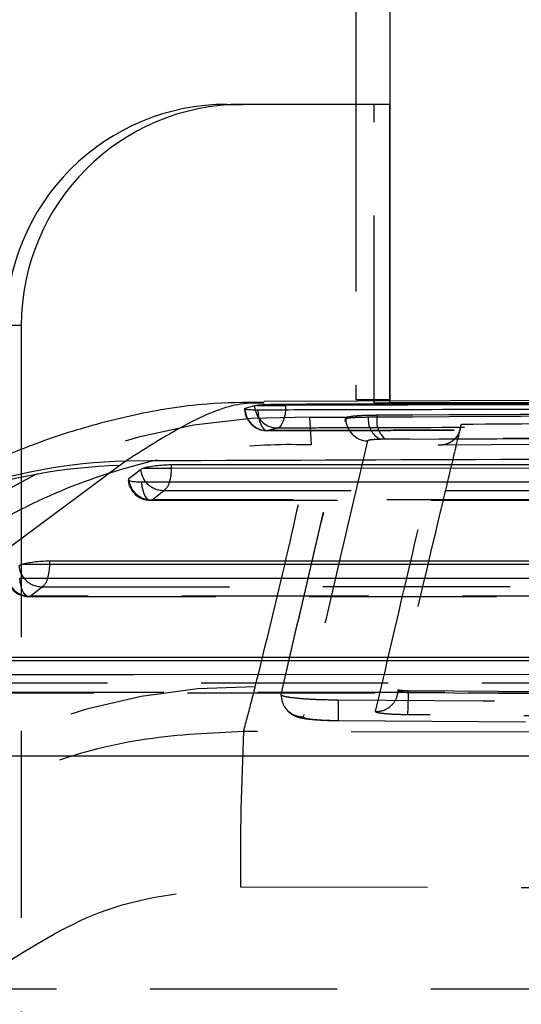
# Model space of a CAD drawing. Extents: x 75 to 757, y 20 to 569.
# Tile 13 of 49: x 241 to 248, y 195 to 209. Entities that reach past the tile are written whole.
import ezdxf

# ---------------------------------------------------------------- set-up
doc = ezdxf.new("R2010")
doc.units = 0
doc.header["$LTSCALE"] = 2
doc.linetypes.add('HIDDEN', pattern=[1.905, 1.27, -0.635])
doc.layers.get('0').update_dxf_attribs({"linetype": 'CONTINUOUS'})

msp = doc.modelspace()

# ---------------------------------------------------------------- linework, layer by layer
at = {"color": 7, "linetype": 'CONTINUOUS'}
for p, q in [((245.633497, 211.589459), (245.633497, 207.65946)), ((246.095027, 211.589459), (246.095027, 203.649459)), ((243.885964, 207.65946), (244.095299, 207.65946)), ((246.095027, 207.65946), (244.095299, 207.65946)), ((246.095027, 203.609459), (246.095027, 207.65946)), ((241.095706, 204.65946), (240.886371, 204.65946)), ((241.095706, 204.65946), (241.095706, 202.970676)), ((263.181088, 203.696813), (244.390502, 203.629169)), ((252.002041, 203.609459), (246.095027, 203.609459)), ((244.29614, 203.57546), (244.265135, 203.570885)), ((244.29614, 203.57546), (244.687538, 203.57546)), ((244.687538, 203.57546), (244.687538, 203.589182)), ((242.515116, 202.820444), (242.432549, 202.758541)), ((242.432549, 202.758541), (238.255493, 199.657709)), ((242.551635, 202.577602), (242.714315, 202.706171)), ((242.714315, 202.706171), (242.743838, 202.721085)), ((242.743838, 202.721085), (243.133354, 202.721085)), ((243.133354, 202.771443), (260.402344, 202.771229)), ((243.133354, 202.721085), (243.133354, 202.771443)), ((241.480492, 201.465161), (257.619492, 201.466002)), ((241.061456, 201.399861), (241.091027, 201.414795)), ((241.480492, 201.414795), (241.091027, 201.414795)), ((241.480492, 201.414795), (241.480492, 201.465161)), ((239.827632, 200.15876), (254.836641, 200.160961)), ((238.812249, 198.822407), (250.787828, 198.82009))]:
    msp.add_line(p, q, dxfattribs=at)
at = {"color": 7, "linetype": 'HIDDEN'}
for p, q in [((245.633497, 207.65946), (245.633497, 203.649459)), ((245.885692, 203.609459), (245.885692, 207.65946)), ((246.095027, 203.649459), (245.633497, 203.649459)), ((245.885692, 203.609459), (246.095027, 203.609459)), ((245.013218, 203.413784), (245.518732, 203.416699)), ((245.034027, 203.042594), (245.013218, 203.413784)), ((245.500504, 203.404702), (245.518732, 203.416699)), ((245.500504, 203.395649), (245.500504, 203.404702)), ((245.807066, 203.418014), (245.923094, 203.419066)), ((245.923094, 203.444872), (245.923094, 203.419066)), ((246.036663, 203.115835), (245.970342, 203.114789)), ((246.753845, 203.041411), (253.823474, 203.082986)), ((241.095706, 202.970676), (241.095706, 169.34245)), ((242.869358, 202.292928), (243.032038, 202.421493)), ((242.847293, 202.288055), (260.005066, 202.287994)), ((241.216517, 200.98663), (241.379197, 201.115205)), ((241.194453, 200.981767), (257.222235, 200.982798)), ((239.541623, 199.675349), (254.439413, 199.677799)), ((244.620289, 199.647366), (244.620025, 199.650957)), ((246.210806, 199.718765), (246.211934, 199.716988)), ((246.345467, 199.705513), (246.345467, 199.68015)), ((246.345467, 199.705513), (258.081082, 199.617201)), ((246.345467, 199.680128), (258.081082, 199.594467)), ((245.398111, 199.299622), (258.949089, 199.211007)), ((259.540606, 199.117635), (244.113247, 199.150622)), ((244.069509, 197.04232), (259.498089, 197.00506)), ((231.413751, 195.659459), (248.268134, 195.659459))]:
    msp.add_line(p, q, dxfattribs=at)
at = {"color": 8, "linetype": 'CONTINUOUS'}
for p, q in [((244.271527, 203.515155), (244.265135, 203.570885)), ((242.551635, 202.577602), (242.554228, 202.556731))]:
    msp.add_line(p, q, dxfattribs=at)
at = {"color": 7, "linetype": 'HIDDEN', "flags": 128}
for points in [[(244.307279, 203.515883), (244.311384, 203.457212), (244.320023, 203.401571), (244.332868, 203.351084), (244.349431, 203.307678), (244.369078, 203.273011), (244.391057, 203.248405), (244.414534, 203.234799), (244.43861, 203.232714)], [(244.570996, 203.271327), (244.594152, 203.279629), (244.616229, 203.298606), (244.636431, 203.327571), (244.654029, 203.36548), (244.668386, 203.410966), (244.678989, 203.462384), (244.685314, 203.516148)], [(242.726277, 202.533237), (242.733195, 202.476676), (242.744404, 202.424475), (242.759492, 202.3786), (242.77788, 202.340779), (242.798883, 202.312435), (242.821711, 202.294636), (242.845501, 202.28805), (242.869358, 202.292928)], [(243.032038, 202.421493), (243.588808, 202.421488), (245.815884, 202.42146), (254.7242, 202.421361), (260.301014, 202.421303)], [(260.027116, 202.292833), (259.470345, 202.292835), (257.243268, 202.292846), (248.334955, 202.292893), (242.869358, 202.292928)], [(241.216517, 200.98663), (241.192661, 200.981752), (241.168871, 200.988335), (241.146042, 201.006134), (241.125035, 201.034477), (241.106644, 201.072296), (241.091556, 201.11817), (241.080339, 201.17037), (241.073422, 201.226931)], [(241.379197, 201.115205), (241.935964, 201.115235), (244.163043, 201.115353), (253.071352, 201.115836), (257.518175, 201.116082)], [(257.244277, 200.987624), (256.687506, 200.987589), (254.460431, 200.987448), (245.552122, 200.986894), (241.216517, 200.98663)], [(239.726364, 199.808798), (240.283135, 199.808881), (242.51021, 199.809212), (251.418512, 199.810546), (254.735343, 199.811046)], [(254.461444, 199.682615), (253.904677, 199.682524), (251.677602, 199.682162), (242.769297, 199.680721), (239.563688, 199.680206)]]:
    msp.add_lwpolyline(points, dxfattribs=at)
at = {"color": 8, "linetype": 'CONTINUOUS', "flags": 128}
msp.add_lwpolyline([(244.685314, 203.516148), (244.685448, 203.517884), (244.687538, 203.57546)], dxfattribs=at)
at = {"color": 7, "linetype": 'CONTINUOUS', "flags": 128}
for points in [[(260.402344, 202.720902), (251.735944, 202.720988), (243.133354, 202.721085)], [(259.884046, 202.533196), (259.327277, 202.533198), (257.100198, 202.5332), (248.191878, 202.53322), (242.726277, 202.533237)], [(257.619492, 201.41568), (249.518074, 201.41523), (241.480492, 201.414795)], [(257.101196, 201.227996), (256.544426, 201.227959), (254.317346, 201.227808), (245.40903, 201.227215), (241.073422, 201.226931)], [(254.836641, 200.110647), (247.3002, 200.109506), (239.827632, 200.108386)], [(254.318349, 199.923001), (253.761578, 199.922907), (251.534499, 199.922529), (242.626182, 199.921027), (239.420566, 199.920491)]]:
    msp.add_lwpolyline(points, dxfattribs=at)
at = {"color": 7, "linetype": 'CONTINUOUS'}
for centre, radius, start, end in [((243.886166, 204.659665), 2.999795, 90.0038746, 180.0039166), ((244.095505, 204.659661), 2.999799, 90.0039447, 180.0038465)]:
    msp.add_arc(centre, radius, start, end, dxfattribs=at)
at = {"color": 7, "linetype": 'HIDDEN'}
for centre, radius, start, end in [((244.430238, 203.536613), 0.3045, 180, 270.1440485), ((244.436494, 203.538124), 0.305416, 181.3511238, 270.3970813), ((244.569485, 203.575288), 0.303965, 191.410134, 270.2848265), ((244.774527, 195.27903), 8.138256, 88.3193069, 174.6647741), ((245.805002, 203.396765), 0.304499, 180.2099017, 268.1527233), ((246.096838, 203.378474), 0.292457, 172.2297703, 244.3718672), ((246.239796, 203.364798), 0.321318, 170.2764768, 230.7883971), ((242.847294, 202.592518), 0.3045, 185.217469, 269.9996364), ((242.862864, 202.605294), 0.312433, 188.9419901, 271.1909855), ((243.023812, 202.729212), 0.307829, 220.4005766, 271.5311247), ((242.919082, 202.578058), 0.193059, 305.809164, 345.7107205), ((241.194434, 201.28622), 0.3045, 185.2105438, 270.0035068), ((241.210001, 201.298989), 0.312427, 188.8912229, 271.1950988), ((241.371233, 201.423567), 0.308465, 220.2988392, 271.4794132), ((241.274847, 201.265866), 0.183269, 304.7069984, 346.7646826), ((244.179375, 191.663173), 8.093795, 89.3553668, 174.9440786), ((280.877941, 197.333301), 36.809582, 177.1701064, 180.4529289)]:
    msp.add_arc(centre, radius, start, end, dxfattribs=at)
at = {"color": 8, "linetype": 'CONTINUOUS'}
for centre, radius, start, end in [((242.73408, 195.301011), 7.522621, 91.6679665, 127.0885744), ((242.644417, 195.258938), 7.502595, 91.6182062, 126.5081788), ((243.027371, 202.735149), 0.314394, 185.2884977, 220.8041245), ((242.503505, 202.713613), 0.629894, 343.0910416, 0.6796279), ((241.374516, 201.428865), 0.314401, 185.2931365, 220.6482174), ((240.851013, 201.407244), 0.629524, 343.0682607, 0.6872674)]:
    msp.add_arc(centre, radius, start, end, dxfattribs=at)
at = {"color": 7, "linetype": 'CONTINUOUS'}
for points, knots in [([(244.388893, 203.617446), (244.128721, 203.614685), (243.514062, 203.608165), (242.615254, 203.453442), (241.702887, 203.212186), (240.866069, 202.89696), (240.075188, 202.521187), (239.291405, 202.067403), (238.665867, 201.656857), (238.307011, 201.373683), (238.195534, 201.285716)], [0, 0, 0, 0, 0.08663819, 0.204683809, 0.32345506, 0.44682343, 0.58036909, 0.732577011, 0.916925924, 1, 1, 1, 1]), ([(262.445356, 203.635903), (259.485723, 203.628743), (253.566457, 203.614424), (247.647178, 203.597596), (244.687538, 203.589182)], [0, 0, 0, 0, 0.49999996, 1, 1, 1, 1]), ([(262.445356, 203.620247), (259.485747, 203.613382), (256.503466, 203.606465), (250.584099, 203.591551), (247.624483, 203.583475), (244.687538, 203.57546)], [0, 0, 0, 0, 0.499999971, 0.503830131, 1, 1, 1, 1]), ([(244.130112, 203.527599), (244.129514, 203.526434), (244.127866, 203.523222), (244.163461, 203.51919), (244.225286, 203.516222), (244.281367, 203.51599), (244.307279, 203.515883)], [0, 0, 0, 0, 0.1660821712, 0.4577660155, 0.7494640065, 1, 1, 1, 1]), ([(244.265135, 203.570885), (244.227762, 203.560536), (244.18309, 203.548165), (244.138455, 203.533344), (244.131162, 203.530922)], [0, 0, 0, 0, 0.836619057, 1, 1, 1, 1]), ([(244.687538, 203.589182), (244.654894, 203.588946), (244.589605, 203.588473), (244.485016, 203.585937), (244.390716, 203.582281), (244.328715, 203.578539), (244.303692, 203.576174), (244.29614, 203.57546)], [0, 0, 0, 0, 0.225497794, 0.450990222, 0.67657882, 0.902386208, 1, 1, 1, 1]), ([(244.307279, 203.515883), (244.492307, 203.516323), (245.419798, 203.51853), (249.317175, 203.527605), (255.051976, 203.540115), (260.044307, 203.549815), (262.066777, 203.553745)], [0, 0, 0, 0, 0.031255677, 0.156675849, 0.658356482, 1, 1, 1, 1]), ([(261.218085, 202.886475), (258.601153, 202.877856), (252.369993, 202.857334), (246.132827, 202.833986), (242.515116, 202.820444)], [0, 0, 0, 0, 0.419975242, 1, 1, 1, 1]), ([(242.743838, 202.721085), (242.763644, 202.72729), (242.803264, 202.739703), (242.894925, 202.755496), (242.997237, 202.766678), (243.079402, 202.771064), (243.122227, 202.771365), (243.133354, 202.771443)], [0, 0, 0, 0, 0.232056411, 0.464191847, 0.694198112, 0.920538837, 1, 1, 1, 1]), ([(242.726277, 202.533237), (242.696206, 202.533831), (242.636063, 202.53502), (242.575361, 202.544525), (242.544301, 202.555194), (242.547294, 202.563226), (242.548141, 202.565498)], [0, 0, 0, 0, 0.294588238, 0.58919384, 0.883764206, 1, 1, 1, 1]), ([(241.091027, 201.414795), (241.110843, 201.421002), (241.150483, 201.433419), (241.242164, 201.449211), (241.34448, 201.460397), (241.426615, 201.464776), (241.469397, 201.465082), (241.480492, 201.465161)], [0, 0, 0, 0, 0.232096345, 0.464293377, 0.694355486, 0.920740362, 1, 1, 1, 1])]:
    msp.add_open_spline(points, degree=3, knots=knots, dxfattribs=at)
at = {"color": 8, "linetype": 'CONTINUOUS'}
msp.add_open_spline([(244.390647, 203.604612), (244.288431, 203.606902), (244.007569, 203.613193), (243.39, 203.374939), (242.806743, 203.005275), (242.515116, 202.820444)], degree=3, knots=[0, 0, 0, 0, 0.222446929, 0.611226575, 1, 1, 1, 1], dxfattribs=at)
at = {"color": 7, "linetype": 'HIDDEN'}
for points, knots in [([(245.923094, 203.444872), (248.518104, 203.459313), (253.708125, 203.488195), (258.89811, 203.513664), (261.493103, 203.526398)], [0, 0, 0, 0, 0.500000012, 1, 1, 1, 1]), ([(245.923094, 203.419066), (248.518104, 203.433804), (253.708124, 203.46328), (258.89811, 203.489285), (261.493103, 203.502288)], [0, 0, 0, 0, 0.50000003, 1, 1, 1, 1]), ([(244.620032, 199.650986), (244.767593, 200.285107), (245.062717, 201.553353), (245.354575, 202.787585), (245.500504, 203.404702)], [0, 0, 0, 0, 0.499999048, 1, 1, 1, 1]), ([(244.620032, 199.649551), (244.767595, 200.281975), (245.062722, 201.546823), (245.354577, 202.779373), (245.500504, 203.395649)], [0, 0, 0, 0, 0.49999933, 1, 1, 1, 1]), ([(245.500504, 203.395649), (245.510124, 203.399381), (245.529373, 203.406847), (245.646065, 203.414509), (245.757513, 203.416935), (245.807066, 203.418014)], [0, 0, 0, 0, 0.356826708, 0.7140264, 1, 1, 1, 1]), ([(245.518732, 203.416699), (245.544466, 203.422313), (245.595933, 203.433542), (245.747912, 203.442532), (245.870647, 203.444171), (245.923094, 203.444872)], [0, 0, 0, 0, 0.364134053, 0.728278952, 1, 1, 1, 1]), ([(260.851714, 203.396834), (260.846272, 203.396804), (260.09832, 203.392708), (256.381167, 203.372656), (251.790421, 203.346083), (247.942313, 203.322302), (247.06383, 203.316872)], [0, 0, 0, 0, 0.0011840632, 0.1627187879, 0.8088573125, 1, 1, 1, 1]), ([(244.431003, 203.231979), (245.245854, 203.234061), (251.165622, 203.249186), (257.085381, 203.261237), (262.190291, 203.271629)], [0, 0, 0, 0, 0.137649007, 1, 1, 1, 1]), ([(262.198742, 203.272873), (262.013119, 203.272497), (261.085001, 203.270618), (257.186906, 203.262579), (252.360201, 203.251917), (247.368269, 203.240026), (245.346326, 203.23498), (244.43861, 203.232714)], [0, 0, 0, 0, 0.031355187, 0.156776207, 0.658460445, 0.84667172, 1, 1, 1, 1]), ([(244.43861, 203.232714), (244.463999, 203.240783), (244.508114, 203.254803), (244.552257, 203.266403), (244.570996, 203.271327)], [0, 0, 0, 0, 0.575502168, 1, 1, 1, 1]), ([(244.570996, 203.271327), (244.756621, 203.271847), (245.684747, 203.274449), (249.582885, 203.285183), (254.40788, 203.297578), (259.399241, 203.309517), (261.420621, 203.314139), (262.329492, 203.316217)], [0, 0, 0, 0, 0.031358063, 0.15679048, 0.658520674, 0.846460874, 1, 1, 1, 1]), ([(247.06383, 203.316872), (247.062748, 203.31233), (247.045324, 203.239142), (246.962546, 202.891135), (246.680673, 201.707316), (246.412682, 200.573138), (246.210806, 199.718765)], [0, 0, 0, 0, 0.0038298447, 0.0616998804, 0.2931803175, 1, 1, 1, 1]), ([(246.753845, 203.041411), (246.754868, 203.041325), (246.761773, 203.040738), (246.80334, 203.038749), (246.874123, 203.049844), (246.956861, 203.095073), (247.01673, 203.15955), (247.054647, 203.235241), (247.060906, 203.29088), (247.06383, 203.316872)], [0, 0, 0, 0, 0.007082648, 0.047794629, 0.287837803, 0.495421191, 0.676735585, 0.84898478, 1, 1, 1, 1]), ([(245.795186, 203.092424), (245.650118, 202.476128), (245.359987, 201.243553), (245.06826, 199.978692), (244.922399, 199.34627)], [0, 0, 0, 0, 0.500007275, 1, 1, 1, 1]), ([(245.970342, 203.114789), (245.942023, 203.113709), (245.878311, 203.111282), (245.811651, 203.103619), (245.800674, 203.096155), (245.795186, 203.092424)], [0, 0, 0, 0, 0.2857485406, 0.6428908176, 1, 1, 1, 1]), ([(245.970342, 203.114789), (250.181994, 203.138026), (255.437372, 203.167021), (260.692772, 203.192546), (261.736502, 203.197615)], [0, 0, 0, 0, 0.801398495, 1, 1, 1, 1]), ([(261.607194, 203.198894), (259.012119, 203.185917), (253.821971, 203.159963), (248.631765, 203.130545), (246.036663, 203.115835)], [0, 0, 0, 0, 0.50000028, 1, 1, 1, 1]), ([(236.697886, 195.667102), (236.759873, 196.11816), (236.883848, 197.020277), (237.352316, 198.310551), (238.019325, 199.505132), (238.878976, 200.572849), (239.908559, 201.477993), (241.074077, 202.201676), (242.34707, 202.715953), (243.613807, 202.996298), (244.519046, 203.055023), (244.966682, 203.04422), (245.034027, 203.042594)], [0, 0, 0, 0, 0.111332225, 0.222664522, 0.333996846, 0.445328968, 0.556661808, 0.667994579, 0.779328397, 0.890662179, 0.983550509, 1, 1, 1, 1]), ([(244.270436, 199.756455), (244.396465, 200.26576), (244.671096, 201.375589), (244.906598, 202.45729), (245.034027, 203.042594)], [0, 0, 0, 0, 0.4589033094, 1, 1, 1, 1]), ([(245.904099, 199.419369), (246.045288, 200.025821), (246.32933, 201.245865), (246.611789, 202.440565), (246.753845, 203.041411)], [0, 0, 0, 0, 0.4970737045, 1, 1, 1, 1]), ([(244.113247, 199.150622), (244.148794, 199.286608), (244.201812, 199.489428), (244.253427, 199.690272), (244.270436, 199.756455)], [0, 0, 0, 0, 0.670473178, 1, 1, 1, 1]), ([(244.620028, 199.649537), (244.624625, 199.61001), (244.633819, 199.530958), (244.703669, 199.43106), (244.803473, 199.360811), (244.88276, 199.351127), (244.922403, 199.346285)], [0, 0, 0, 0, 0.2499998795, 0.4999978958, 0.7500022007, 1, 1, 1, 1]), ([(245.394505, 199.575027), (245.306104, 199.576456), (245.129319, 199.579312), (244.895711, 199.593087), (244.72079, 199.612149), (244.635372, 199.631414), (244.624115, 199.643319), (244.620289, 199.647366)], [0, 0, 0, 0, 0.2213673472, 0.4426935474, 0.6641049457, 0.8858460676, 1, 1, 1, 1]), ([(245.904099, 199.419369), (245.944253, 199.423613), (246.024562, 199.432101), (246.126098, 199.502094), (246.196318, 199.60162), (246.206029, 199.680141), (246.210806, 199.718765)], [0, 0, 0, 0, 0.252014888, 0.504023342, 0.756037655, 1, 1, 1, 1]), ([(246.211934, 199.716988), (246.212377, 199.716147), (246.215109, 199.710961), (246.227445, 199.701598), (246.257696, 199.690832), (246.298512, 199.682891), (246.329844, 199.681077), (246.345467, 199.680172)], [0, 0, 0, 0, 0.046624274, 0.287474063, 0.526693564, 0.763992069, 1, 1, 1, 1]), ([(246.211934, 199.716988), (246.213555, 199.716223), (246.218031, 199.714114), (246.237544, 199.710858), (246.272095, 199.707825), (246.310316, 199.706053), (246.33564, 199.705664), (246.345467, 199.705514)], [0, 0, 0, 0, 0.134858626, 0.372364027, 0.610176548, 0.848720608, 1, 1, 1, 1]), ([(246.345467, 199.680128), (246.344989, 199.642436), (246.344032, 199.567052), (246.341286, 199.470109), (246.337968, 199.398798), (246.335683, 199.384152), (246.334541, 199.376828)], [0, 0, 0, 0, 0.249993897, 0.4999911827, 0.7499916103, 1, 1, 1, 1]), ([(244.665063, 199.490984), (244.678283, 199.47083), (244.7053, 199.429641), (244.761353, 199.386163), (244.817818, 199.357049), (244.874013, 199.338861), (244.957111, 199.321712), (245.089913, 199.308347), (245.265922, 199.299854), (245.367733, 199.299089), (245.402071, 199.298831)], [0, 0, 0, 0, 0.077363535, 0.158102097, 0.231693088, 0.305896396, 0.412912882, 0.678820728, 0.89167504, 1, 1, 1, 1]), ([(245.39446, 199.575025), (245.39443, 199.563391), (245.394347, 199.530895), (245.394355, 199.479394), (245.394548, 199.424241), (245.394928, 199.376778), (245.395495, 199.338932), (245.396225, 199.312643), (245.397096, 199.297857), (245.397773, 199.299034), (245.398111, 199.299622)], [0, 0, 0, 0, 0.0737981, 0.20612039, 0.338429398, 0.470751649, 0.603073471, 0.735381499, 0.867693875, 1, 1, 1, 1]), ([(258.946889, 199.490361), (258.74391, 199.491479), (257.729013, 199.497067), (253.211547, 199.522539), (248.897068, 199.551508), (245.394505, 199.575026)], [0, 0, 0, 0, 0.044932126, 0.224660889, 1, 1, 1, 1]), ([(244.922399, 199.34627), (244.925135, 199.342323), (244.931218, 199.333548), (244.997808, 199.320559), (245.110999, 199.309324), (245.251239, 199.301859), (245.35172, 199.300329), (245.398111, 199.299623)], [0, 0, 0, 0, 0.17517671, 0.389505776, 0.603362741, 0.816877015, 1, 1, 1, 1]), ([(246.334541, 199.376833), (246.284913, 199.377736), (246.185654, 199.379543), (246.055199, 199.387466), (245.958197, 199.398234), (245.90914, 199.409502), (245.905504, 199.416619), (245.904099, 199.419369)], [0, 0, 0, 0, 0.215730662, 0.431473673, 0.647456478, 0.863780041, 1, 1, 1, 1]), ([(258.075497, 199.290888), (257.87252, 199.292219), (256.85763, 199.298875), (252.943959, 199.325186), (249.233297, 199.354179), (246.334541, 199.376828)], [0, 0, 0, 0, 0.051863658, 0.259319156, 1, 1, 1, 1]), ([(244.113247, 199.150622), (243.672934, 199.12983), (242.779736, 199.087653), (241.175121, 198.688021), (240.136291, 198.082559), (239.490862, 197.706384)], [0, 0, 0, 0, 0.269104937, 0.545892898, 1, 1, 1, 1]), ([(240.869134, 195.999751), (241.315875, 196.277386), (242.292893, 196.88457), (243.444483, 196.986823), (244.069509, 197.04232)], [0, 0, 0, 0, 0.457249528, 1, 1, 1, 1])]:
    msp.add_open_spline(points, degree=3, knots=knots, dxfattribs=at)

doc.saveas('drawing.dxf')
